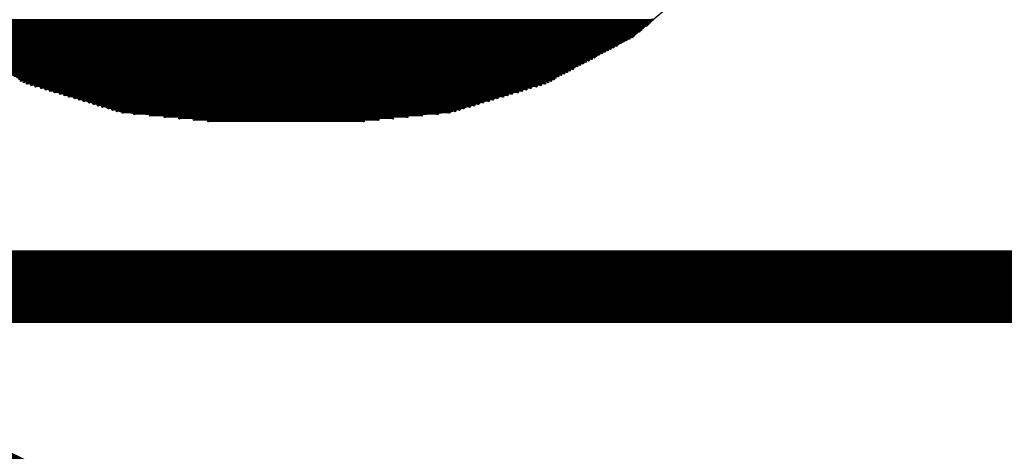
# Model space of a CAD drawing. Extents: x 0 to 30.2, y 0 to 20.7.
# Tile 59 of 131: x 3.8 to 5.5, y 17.2 to 18. Entities that reach past the tile are written whole.
import ezdxf

# ---------------------------------------------------------------- set-up
doc = ezdxf.new("R2010")
doc.units = 0
doc.layers.get('0').update_dxf_attribs({"linetype": 'CONTINUOUS'})
doc.layers.add('SEEEDSTUDIOXIAORP2040V1_22_GBO', color=7, linetype='CONTINUOUS')
doc.layers.add('SEEEDSTUDIOXIAORP2040V1_22_GBS', color=6, linetype='CONTINUOUS')

# ---------------------------------------------------------------- blocks, each defined once
blk = doc.blocks.new('ROUND_7')
blk.add_circle((0, 0), 0)
blk = doc.blocks.new('ROUND_8')
blk.add_circle((0, 0), 0.00127)

msp = doc.modelspace()

# ---------------------------------------------------------------- linework, layer by layer
at = {"layer": 'SEEEDSTUDIOXIAORP2040V1_22_GBO'}
for points, const_width in [([(20.78482, 17.5006), (3.00482, 17.5006)], 0.127), ([(3.66014, 17.2339), (3.8735, 17.12976)], 0.0762)]:
    msp.add_lwpolyline(points, dxfattribs=dict(at, const_width=const_width))
at = {"layer": 'SEEEDSTUDIOXIAORP2040V1_22_GBS'}
for points in [[(5.0165, 18.04924), (4.88188, 17.93748)], [(3.82524, 17.8562), (3.6703, 17.93748)], [(4.88188, 17.93748), (4.72694, 17.8562)], [(3.99034, 17.8054), (3.82524, 17.8562)], [(4.72694, 17.8562), (4.56184, 17.8054)], [(4.1656, 17.79016), (3.99034, 17.8054)], [(4.56184, 17.8054), (4.38912, 17.79016)], [(4.38912, 17.79016), (4.1656, 17.79016)]]:
    msp.add_lwpolyline(points, dxfattribs=at)
at = {"layer": 'SEEEDSTUDIOXIAORP2040V1_22_GBS', "const_width": 0.00254}
for points in [[(3.63474, 17.96796), (4.91744, 17.96796)], [(4.9149, 17.96542), (3.63728, 17.96542)], [(3.63982, 17.96288), (4.91236, 17.96288)], [(4.90982, 17.96034), (3.64236, 17.96034)], [(3.6449, 17.9578), (4.90728, 17.9578)], [(4.9022, 17.95526), (3.64998, 17.95526)], [(3.65252, 17.95272), (4.89966, 17.95272)], [(4.89712, 17.95018), (3.65506, 17.95018)], [(3.6576, 17.94764), (4.89458, 17.94764)], [(4.8895, 17.9451), (3.66268, 17.9451)], [(3.66522, 17.94256), (4.88696, 17.94256)], [(4.88442, 17.94002), (3.66776, 17.94002)], [(3.6703, 17.93748), (4.88188, 17.93748)], [(4.8768, 17.93494), (3.67538, 17.93494)], [(3.68046, 17.9324), (4.87172, 17.9324)], [(4.86664, 17.92986), (3.68554, 17.92986)], [(3.69062, 17.92732), (4.86156, 17.92732)], [(4.85648, 17.92478), (3.6957, 17.92478)], [(3.70078, 17.92224), (4.85394, 17.92224)], [(4.84886, 17.9197), (3.70332, 17.9197)], [(3.7084, 17.91716), (4.84378, 17.91716)], [(4.8387, 17.91462), (3.71348, 17.91462)], [(3.71856, 17.91208), (4.83362, 17.91208)], [(4.82854, 17.90954), (3.72364, 17.90954)], [(3.72872, 17.907), (4.82346, 17.907)], [(4.81838, 17.90446), (3.7338, 17.90446)], [(3.73634, 17.90192), (4.81584, 17.90192)], [(4.81076, 17.89938), (3.74142, 17.89938)], [(3.7465, 17.89684), (4.80568, 17.89684)], [(4.8006, 17.8943), (3.75158, 17.8943)], [(3.75666, 17.89176), (4.79552, 17.89176)], [(4.79044, 17.88922), (3.76174, 17.88922)], [(3.76682, 17.88668), (4.78536, 17.88668)], [(4.78028, 17.88414), (3.7719, 17.88414)], [(3.77444, 17.8816), (4.77774, 17.8816)], [(4.77266, 17.87906), (3.77952, 17.87906)], [(3.7846, 17.87652), (4.76758, 17.87652)], [(4.7625, 17.87398), (3.78968, 17.87398)], [(3.79476, 17.87144), (4.75742, 17.87144)], [(4.75234, 17.8689), (3.79984, 17.8689)], [(3.80492, 17.86636), (4.74726, 17.86636)], [(4.74472, 17.86382), (3.80746, 17.86382)], [(3.81254, 17.86128), (4.73964, 17.86128)], [(4.73456, 17.85874), (3.81762, 17.85874)], [(3.8227, 17.8562), (4.72948, 17.8562)], [(4.72186, 17.85366), (3.83032, 17.85366)], [(3.83794, 17.85112), (4.71424, 17.85112)], [(4.70408, 17.84858), (3.8481, 17.84858)], [(3.85572, 17.84604), (4.69646, 17.84604)], [(4.68884, 17.8435), (3.86334, 17.8435)], [(3.87096, 17.84096), (4.68122, 17.84096)], [(4.67106, 17.83842), (3.88112, 17.83842)], [(3.88874, 17.83588), (4.66344, 17.83588)], [(4.65582, 17.83334), (3.89636, 17.83334)], [(3.90652, 17.8308), (4.64566, 17.8308)], [(4.63804, 17.82826), (3.91414, 17.82826)], [(3.92176, 17.82572), (4.63042, 17.82572)], [(4.62026, 17.82318), (3.93192, 17.82318)], [(3.93954, 17.82064), (4.61264, 17.82064)], [(4.60502, 17.8181), (3.94716, 17.8181)], [(3.95478, 17.81556), (4.5974, 17.81556)], [(4.58724, 17.81302), (3.96494, 17.81302)], [(3.97256, 17.81048), (4.57962, 17.81048)], [(4.572, 17.80794), (3.98018, 17.80794)], [(3.99034, 17.8054), (4.56184, 17.8054)], [(4.54152, 17.80286), (4.01066, 17.80286)], [(4.0386, 17.80032), (4.51358, 17.80032)], [(4.48818, 17.79778), (4.064, 17.79778)], [(4.0894, 17.79524), (4.46278, 17.79524)], [(4.43738, 17.7927), (4.1148, 17.7927)], [(4.1402, 17.79016), (4.41198, 17.79016)]]:
    msp.add_lwpolyline(points, dxfattribs=at)

# ---------------------------------------------------------------- block references
at = {"layer": 'SEEEDSTUDIOXIAORP2040V1_22_GBS'}
for name, p in [('ROUND_8', (4.9022, 17.95526)), ('ROUND_8', (4.90728, 17.9578)), ('ROUND_8', (4.90982, 17.96034)), ('ROUND_8', (4.91236, 17.96288)), ('ROUND_8', (4.9149, 17.96542)), ('ROUND_8', (4.91744, 17.96796)), ('ROUND_8', (4.88188, 17.93748)), ('ROUND_8', (4.88442, 17.94002)), ('ROUND_8', (4.88696, 17.94256)), ('ROUND_8', (4.8895, 17.9451)), ('ROUND_8', (4.89458, 17.94764)), ('ROUND_8', (4.89712, 17.95018)), ('ROUND_8', (4.89966, 17.95272)), ('ROUND_7', (4.88188, 17.93748)), ('ROUND_8', (4.84886, 17.9197)), ('ROUND_8', (4.85394, 17.92224)), ('ROUND_8', (4.85648, 17.92478)), ('ROUND_8', (4.86156, 17.92732)), ('ROUND_8', (4.86664, 17.92986)), ('ROUND_8', (4.87172, 17.9324)), ('ROUND_8', (4.8768, 17.93494)), ('ROUND_8', (4.81838, 17.90446)), ('ROUND_8', (4.82346, 17.907)), ('ROUND_8', (4.82854, 17.90954)), ('ROUND_8', (4.83362, 17.91208)), ('ROUND_8', (4.8387, 17.91462)), ('ROUND_8', (4.84378, 17.91716)), ('ROUND_8', (4.78536, 17.88668)), ('ROUND_8', (4.79044, 17.88922)), ('ROUND_8', (4.79552, 17.89176)), ('ROUND_8', (4.8006, 17.8943)), ('ROUND_8', (4.80568, 17.89684)), ('ROUND_8', (4.81076, 17.89938)), ('ROUND_8', (4.81584, 17.90192)), ('ROUND_8', (4.75234, 17.8689)), ('ROUND_8', (4.75742, 17.87144)), ('ROUND_8', (4.7625, 17.87398)), ('ROUND_8', (4.76758, 17.87652)), ('ROUND_8', (4.77266, 17.87906)), ('ROUND_8', (4.77774, 17.8816)), ('ROUND_8', (4.78028, 17.88414)), ('ROUND_7', (4.72694, 17.8562)), ('ROUND_7', (3.82524, 17.8562)), ('ROUND_8', (3.81254, 17.86128)), ('ROUND_8', (3.81762, 17.85874)), ('ROUND_8', (3.8227, 17.8562)), ('ROUND_8', (3.83032, 17.85366)), ('ROUND_8', (3.83794, 17.85112)), ('ROUND_8', (4.71424, 17.85112)), ('ROUND_8', (4.72186, 17.85366)), ('ROUND_8', (4.72948, 17.8562)), ('ROUND_8', (4.73456, 17.85874)), ('ROUND_8', (4.73964, 17.86128)), ('ROUND_8', (4.74472, 17.86382)), ('ROUND_8', (4.74726, 17.86636)), ('ROUND_8', (3.8481, 17.84858)), ('ROUND_8', (3.85572, 17.84604)), ('ROUND_8', (3.86334, 17.8435)), ('ROUND_8', (3.87096, 17.84096)), ('ROUND_8', (3.88112, 17.83842)), ('ROUND_8', (3.88874, 17.83588)), ('ROUND_8', (3.89636, 17.83334)), ('ROUND_8', (4.65582, 17.83334)), ('ROUND_8', (4.66344, 17.83588)), ('ROUND_8', (4.67106, 17.83842)), ('ROUND_8', (4.68122, 17.84096)), ('ROUND_8', (4.68884, 17.8435)), ('ROUND_8', (4.69646, 17.84604)), ('ROUND_8', (4.70408, 17.84858)), ('ROUND_8', (3.90652, 17.8308)), ('ROUND_8', (3.91414, 17.82826)), ('ROUND_8', (3.92176, 17.82572)), ('ROUND_8', (3.93192, 17.82318)), ('ROUND_8', (3.93954, 17.82064)), ('ROUND_8', (3.94716, 17.8181)), ('ROUND_8', (4.60502, 17.8181)), ('ROUND_8', (4.61264, 17.82064)), ('ROUND_8', (4.62026, 17.82318)), ('ROUND_8', (4.63042, 17.82572)), ('ROUND_8', (4.63804, 17.82826)), ('ROUND_8', (4.64566, 17.8308)), ('ROUND_7', (4.56184, 17.8054)), ('ROUND_7', (3.99034, 17.8054)), ('ROUND_8', (3.95478, 17.81556)), ('ROUND_8', (3.96494, 17.81302)), ('ROUND_8', (3.97256, 17.81048)), ('ROUND_8', (3.98018, 17.80794)), ('ROUND_8', (3.99034, 17.8054)), ('ROUND_8', (4.01066, 17.80286)), ('ROUND_8', (4.0386, 17.80032)), ('ROUND_8', (4.51358, 17.80032)), ('ROUND_8', (4.54152, 17.80286)), ('ROUND_8', (4.56184, 17.8054)), ('ROUND_8', (4.572, 17.80794)), ('ROUND_8', (4.57962, 17.81048)), ('ROUND_8', (4.58724, 17.81302)), ('ROUND_8', (4.5974, 17.81556)), ('ROUND_7', (4.38912, 17.79016)), ('ROUND_7', (4.1656, 17.79016)), ('ROUND_8', (4.064, 17.79778)), ('ROUND_8', (4.0894, 17.79524)), ('ROUND_8', (4.1148, 17.7927)), ('ROUND_8', (4.1402, 17.79016)), ('ROUND_8', (4.41198, 17.79016)), ('ROUND_8', (4.43738, 17.7927)), ('ROUND_8', (4.46278, 17.79524)), ('ROUND_8', (4.48818, 17.79778))]:
    msp.add_blockref(name, p, dxfattribs=at)

doc.saveas('drawing.dxf')
